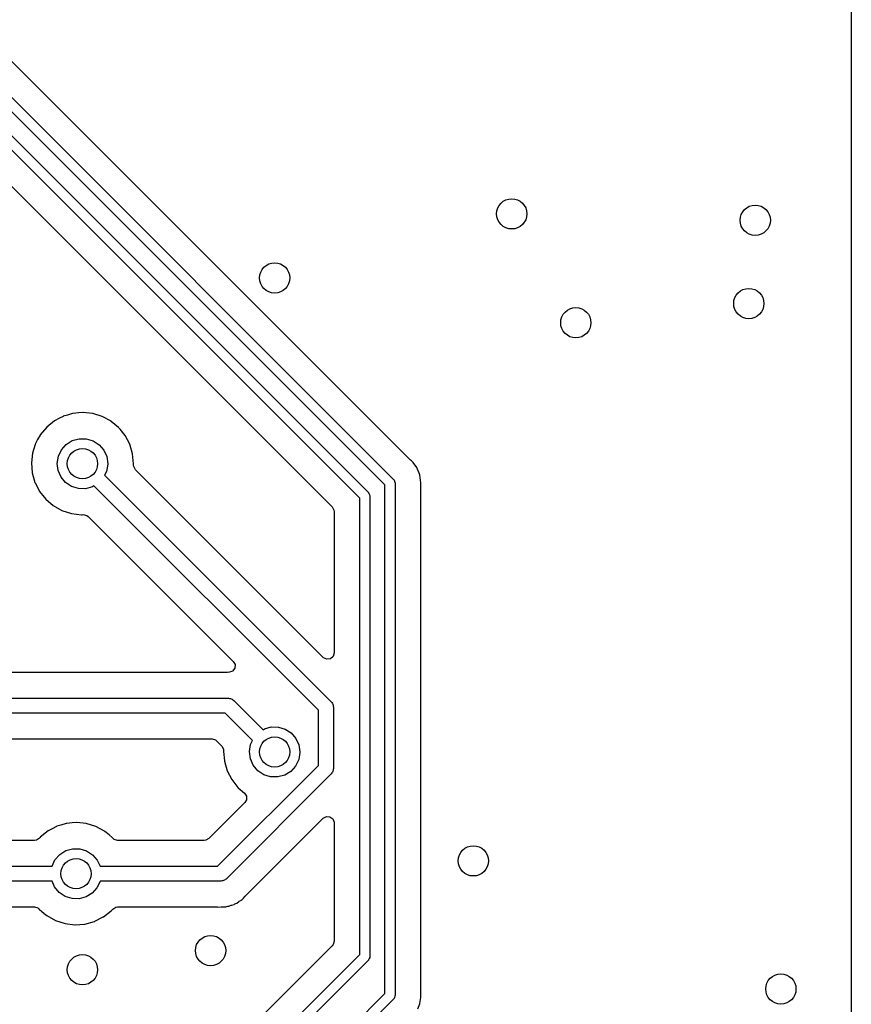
# Model space of a CAD drawing. Extents: x 2.72 to 6.23, y -5.23 to -2.47.
# Tile 13 of 18: x 5.58 to 6.23, y -4.03 to -3.26. Entities that reach past the tile are written whole.
import ezdxf

# ---------------------------------------------------------------- set-up
doc = ezdxf.new("R2010")
doc.units = 0
doc.header["$MEASUREMENT"] = 0
doc.layers.add('BLACK', color=7, linetype='CONTINUOUS')

msp = doc.modelspace()

# ---------------------------------------------------------------- linework, layer by layer
at = {"layer": 'BLACK', "linetype": 'CONTINUOUS'}
for p, q in [((6.22998, -2.68463), (6.22998, -4.47344)), ((5.8856, -3.60172), (5.57328, -3.2894)), ((5.55778, -3.30222), (5.87278, -3.61722)), ((5.86606, -3.62163), (5.55337, -3.30894)), ((5.55278, -3.32722), (5.8531, -3.62753)), ((5.84638, -3.63195), (5.54837, -3.33394)), ((5.54153, -3.35541), (5.82491, -3.63879)), ((5.62252, -3.56581), (5.62229, -3.56588)), ((5.62277, -3.56579), (5.62252, -3.56581)), ((5.62703, -3.5654), (5.62277, -3.56579)), ((5.62277, -3.56579), (5.62277, -3.56579)), ((5.63028, -3.5651), (5.62703, -3.5654)), ((5.63052, -3.56513), (5.63028, -3.5651)), ((5.63778, -3.56589), (5.63052, -3.56513)), ((5.63052, -3.56513), (5.63052, -3.56513)), ((5.60815, -3.57162), (5.60209, -3.57649)), ((5.61203, -3.56959), (5.60815, -3.57162)), ((5.61484, -3.56812), (5.61203, -3.56959)), ((5.61505, -3.56801), (5.61484, -3.56812)), ((5.61484, -3.56812), (5.61484, -3.56812)), ((5.61842, -3.56702), (5.61505, -3.56801)), ((5.62229, -3.56588), (5.61842, -3.56702)), ((5.62229, -3.56588), (5.62229, -3.56588)), ((5.63802, -3.56592), (5.63778, -3.56589)), ((5.63778, -3.56589), (5.63778, -3.56589)), ((5.64546, -3.56822), (5.63802, -3.56592)), ((5.65231, -3.57192), (5.64546, -3.56822)), ((5.6525, -3.57208), (5.65231, -3.57192)), ((5.65806, -3.57668), (5.6525, -3.57208)), ((5.6525, -3.57208), (5.6525, -3.57208)), ((5.60209, -3.57649), (5.59708, -3.58246)), ((5.65831, -3.57689), (5.65806, -3.57668)), ((5.65846, -3.57708), (5.65831, -3.57689)), ((5.65935, -3.57816), (5.65846, -3.57708)), ((5.65846, -3.57708), (5.65846, -3.57708)), ((5.66323, -3.58292), (5.65935, -3.57816)), ((5.59503, -3.5862), (5.59333, -3.58928)), ((5.59696, -3.58267), (5.59503, -3.5862)), ((5.59708, -3.58246), (5.59696, -3.58267)), ((5.59696, -3.58267), (5.59696, -3.58267)), ((5.61724, -3.59001), (5.62196, -3.58703)), ((5.62196, -3.58703), (5.62733, -3.5855)), ((5.62733, -3.5855), (5.63291, -3.58553)), ((5.63291, -3.58553), (5.63826, -3.58713)), ((5.63826, -3.58713), (5.64294, -3.59017)), ((5.66689, -3.5898), (5.66323, -3.58292)), ((5.59308, -3.59007), (5.59098, -3.5967)), ((5.59326, -3.58951), (5.59308, -3.59007)), ((5.59333, -3.58928), (5.59326, -3.58951)), ((5.59326, -3.58951), (5.59326, -3.58951)), ((5.61118, -3.59924), (5.61355, -3.59419)), ((5.61355, -3.59419), (5.61724, -3.59001)), ((5.64294, -3.59017), (5.64658, -3.59439)), ((5.64658, -3.59439), (5.64889, -3.59948)), ((5.66914, -3.59725), (5.66689, -3.5898)), ((5.59098, -3.5967), (5.59011, -3.60444)), ((5.61032, -3.60476), (5.61118, -3.59924)), ((5.64889, -3.59948), (5.64969, -3.605)), ((5.6699, -3.605), (5.66914, -3.59725)), ((5.88609, -3.60215), (5.8856, -3.60172)), ((5.88683, -3.60272), (5.88609, -3.60215)), ((5.88709, -3.60291), (5.88683, -3.60272)), ((5.88728, -3.60317), (5.88709, -3.60291)), ((5.88805, -3.60417), (5.88728, -3.60317)), ((5.88728, -3.60317), (5.88728, -3.60317)), ((5.89093, -3.60792), (5.88805, -3.60417)), ((5.88805, -3.60417), (5.88805, -3.60417)), ((5.88805, -3.60417), (5.88805, -3.60417)), ((5.59011, -3.60444), (5.59076, -3.6122)), ((5.61104, -3.61029), (5.61032, -3.60476)), ((5.61329, -3.6154), (5.61104, -3.61029)), ((5.64875, -3.61098), (5.64731, -3.61396)), ((5.64968, -3.60548), (5.64875, -3.61098)), ((5.64969, -3.605), (5.64968, -3.60548)), ((5.66988, -3.60609), (5.66989, -3.60514)), ((5.66999, -3.60722), (5.66988, -3.60609)), ((5.66989, -3.60514), (5.6699, -3.605)), ((5.66989, -3.60514), (5.66989, -3.60514)), ((5.67133, -3.60967), (5.66999, -3.60722)), ((5.81789, -3.75623), (5.67133, -3.60967)), ((5.89334, -3.61375), (5.89093, -3.60792)), ((5.59076, -3.6122), (5.5929, -3.61969)), ((5.61688, -3.61967), (5.61329, -3.6154)), ((5.64731, -3.61396), (5.82418, -3.79082)), ((5.87278, -3.61722), (5.87293, -3.6175)), ((5.87293, -3.6175), (5.87319, -3.61769)), ((5.87319, -3.61769), (5.87347, -3.61856)), ((5.87347, -3.61856), (5.87389, -3.61938)), ((5.87389, -3.61938), (5.87384, -3.6197)), ((5.89416, -3.62), (5.89334, -3.61375)), ((5.5929, -3.61969), (5.59302, -3.6199)), ((5.59302, -3.6199), (5.59561, -3.62495)), ((5.59561, -3.62495), (5.59646, -3.62661)), ((5.59646, -3.62661), (5.6013, -3.63271)), ((5.62153, -3.62277), (5.61688, -3.61967)), ((5.62685, -3.62443), (5.62153, -3.62277)), ((5.63243, -3.62453), (5.62685, -3.62443)), ((5.63782, -3.62307), (5.63243, -3.62453)), ((5.63899, -3.62234), (5.63782, -3.62307)), ((5.81409, -3.79745), (5.63899, -3.62234)), ((5.86606, -4.01848), (5.86606, -3.62163)), ((5.87384, -3.6197), (5.87394, -3.62)), ((5.87394, -3.62), (5.87394, -4.02011)), ((5.89396, -3.6219), (5.894, -3.62125)), ((5.89396, -4.01821), (5.89396, -3.6219)), ((5.894, -3.62125), (5.89412, -3.62032)), ((5.89412, -3.62032), (5.89416, -3.62)), ((5.6013, -3.63271), (5.60723, -3.63776)), ((5.84638, -3.98805), (5.84638, -3.63195)), ((5.8531, -3.62753), (5.85324, -3.62781)), ((5.85324, -3.62781), (5.8535, -3.628)), ((5.8535, -3.628), (5.85378, -3.62888)), ((5.85378, -3.62888), (5.8542, -3.6297)), ((5.8542, -3.6297), (5.85415, -3.63001)), ((5.85415, -3.63001), (5.85425, -3.63031)), ((5.85425, -3.63031), (5.85425, -3.98969)), ((5.60723, -3.63776), (5.61403, -3.64156)), ((5.61403, -3.64156), (5.62143, -3.64397)), ((5.82491, -3.63879), (5.82624, -3.64124)), ((5.82624, -3.64124), (5.82636, -3.64229)), ((5.82636, -3.64229), (5.82636, -3.75272)), ((5.62143, -3.64397), (5.62916, -3.64489)), ((5.62916, -3.64489), (5.62941, -3.64487)), ((5.62941, -3.64487), (5.62984, -3.64484)), ((5.62941, -3.64487), (5.62941, -3.64487)), ((5.62984, -3.64484), (5.63066, -3.64477)), ((5.63066, -3.64477), (5.63339, -3.64535)), ((5.63339, -3.64535), (5.63455, -3.64621)), ((5.63455, -3.64621), (5.74771, -3.75938)), ((5.81815, -3.75647), (5.81789, -3.75623)), ((5.82069, -3.75763), (5.81815, -3.75647)), ((5.82346, -3.75723), (5.82069, -3.75763)), ((5.82557, -3.7554), (5.82346, -3.75723)), ((5.82636, -3.75272), (5.82557, -3.7554)), ((5.74885, -3.76462), (5.74718, -3.76686)), ((5.74771, -3.75938), (5.74905, -3.76183)), ((5.74905, -3.76183), (5.74885, -3.76462)), ((5.74248, -3.76801), (5.44904, -3.76801)), ((5.74294, -3.76799), (5.74248, -3.76801)), ((5.74322, -3.76796), (5.74294, -3.76799)), ((5.74467, -3.76782), (5.74322, -3.76796)), ((5.74718, -3.76686), (5.74467, -3.76782)), ((5.25765, -3.78803), (5.74393, -3.78803)), ((5.74393, -3.78803), (5.74468, -3.78823)), ((5.74468, -3.78823), (5.74546, -3.78823)), ((5.74546, -3.78823), (5.74613, -3.78862)), ((5.74613, -3.78862), (5.74689, -3.78882)), ((5.74689, -3.78882), (5.74744, -3.78937)), ((5.74744, -3.78937), (5.74811, -3.78976)), ((5.74811, -3.78976), (5.77099, -3.81264)), ((5.82418, -3.79082), (5.82456, -3.7915)), ((5.82456, -3.7915), (5.82511, -3.79205)), ((5.82511, -3.79205), (5.82532, -3.7928)), ((5.82532, -3.7928), (5.8257, -3.79347)), ((5.8257, -3.79347), (5.8257, -3.79425)), ((5.8257, -3.79425), (5.82591, -3.795)), ((5.82591, -3.795), (5.82591, -3.84289)), ((5.74149, -3.79984), (5.2577, -3.79984)), ((5.76268, -3.82103), (5.74149, -3.79984)), ((5.81409, -3.84045), (5.81409, -3.79745)), ((5.77196, -3.81203), (5.77733, -3.8105)), ((5.77733, -3.8105), (5.78291, -3.81053)), ((5.78291, -3.81053), (5.78826, -3.81213)), ((5.77099, -3.81264), (5.77196, -3.81203)), ((5.78826, -3.81213), (5.79294, -3.81517)), ((5.79294, -3.81517), (5.79658, -3.81939)), ((5.79658, -3.81939), (5.79889, -3.82448)), ((5.27128, -3.81986), (5.73114, -3.81986)), ((5.73114, -3.81986), (5.73382, -3.82065)), ((5.73382, -3.82065), (5.73465, -3.82131)), ((5.73465, -3.82131), (5.73869, -3.82535)), ((5.73869, -3.82535), (5.74003, -3.82781)), ((5.76032, -3.82976), (5.76118, -3.82424)), ((5.76118, -3.82424), (5.76268, -3.82103)), ((5.79889, -3.82448), (5.79969, -3.83)), ((5.74003, -3.82781), (5.74009, -3.82896)), ((5.74009, -3.82896), (5.74014, -3.82896)), ((5.74013, -3.8292), (5.74011, -3.82944)), ((5.74011, -3.82944), (5.74013, -3.82968)), ((5.74014, -3.82896), (5.74013, -3.8292)), ((5.74013, -3.82968), (5.74073, -3.83683)), ((5.76104, -3.83529), (5.76032, -3.82976)), ((5.79968, -3.83048), (5.79875, -3.83598)), ((5.79969, -3.83), (5.79968, -3.83048)), ((5.73545, -3.91909), (5.81409, -3.84045)), ((5.74073, -3.83683), (5.74076, -3.8372)), ((5.74076, -3.8372), (5.7429, -3.84469)), ((5.76329, -3.8404), (5.76104, -3.83529)), ((5.76688, -3.84467), (5.76329, -3.8404)), ((5.79632, -3.84101), (5.79257, -3.84515)), ((5.79875, -3.83598), (5.79632, -3.84101)), ((5.82418, -3.84707), (5.74207, -3.92918)), ((5.7429, -3.84469), (5.74646, -3.85161)), ((5.77153, -3.84777), (5.76688, -3.84467)), ((5.77685, -3.84943), (5.77153, -3.84777)), ((5.78243, -3.84953), (5.77685, -3.84943)), ((5.78782, -3.84807), (5.78243, -3.84953)), ((5.79257, -3.84515), (5.78782, -3.84807)), ((5.82456, -3.8464), (5.82418, -3.84707)), ((5.82511, -3.84585), (5.82456, -3.8464)), ((5.82532, -3.8451), (5.82511, -3.84585)), ((5.8257, -3.84442), (5.82532, -3.8451)), ((5.82591, -3.84289), (5.8257, -3.84364)), ((5.8257, -3.84364), (5.8257, -3.84442)), ((5.74646, -3.85161), (5.7513, -3.85771)), ((5.7513, -3.85771), (5.75149, -3.85787)), ((5.75149, -3.85787), (5.75149, -3.85787)), ((5.75149, -3.85787), (5.75651, -3.86215)), ((5.75651, -3.86215), (5.75804, -3.86448)), ((5.75804, -3.86448), (5.75806, -3.86728)), ((5.7568, -3.86943), (5.72861, -3.89762)), ((5.75806, -3.86728), (5.7568, -3.86943)), ((5.81789, -3.88167), (5.82034, -3.88033)), ((5.82034, -3.88033), (5.82313, -3.88053)), ((5.82313, -3.88053), (5.82537, -3.8822)), ((5.60984, -3.88812), (5.60627, -3.88999)), ((5.61005, -3.88801), (5.60984, -3.88812)), ((5.60984, -3.88812), (5.60984, -3.88812)), ((5.61315, -3.8871), (5.61005, -3.88801)), ((5.61729, -3.88588), (5.61315, -3.8871)), ((5.61752, -3.88581), (5.61729, -3.88588)), ((5.61729, -3.88588), (5.61729, -3.88588)), ((5.61777, -3.88579), (5.61752, -3.88581)), ((5.62203, -3.8854), (5.61777, -3.88579)), ((5.61777, -3.88579), (5.61777, -3.88579)), ((5.62528, -3.8851), (5.62203, -3.8854)), ((5.62552, -3.88513), (5.62528, -3.8851)), ((5.63278, -3.88589), (5.62552, -3.88513)), ((5.62552, -3.88513), (5.62552, -3.88513)), ((5.63302, -3.88592), (5.63278, -3.88589)), ((5.63278, -3.88589), (5.63278, -3.88589)), ((5.64046, -3.88822), (5.63302, -3.88592)), ((5.64731, -3.89192), (5.64046, -3.88822)), ((5.75726, -3.9423), (5.81789, -3.88167)), ((5.82537, -3.8822), (5.82635, -3.88482)), ((5.82635, -3.88482), (5.82636, -3.88518)), ((5.82636, -3.88518), (5.82636, -3.97771)), ((5.60315, -3.89162), (5.59709, -3.89649)), ((5.60627, -3.88999), (5.60315, -3.89162)), ((5.6475, -3.89208), (5.64731, -3.89192)), ((5.65071, -3.89474), (5.6475, -3.89208)), ((5.6475, -3.89208), (5.6475, -3.89208)), ((5.65331, -3.89689), (5.65071, -3.89474)), ((5.59261, -3.89907), (5.39823, -3.89907)), ((5.59408, -3.89885), (5.59261, -3.89907)), ((5.59641, -3.8973), (5.59408, -3.89885)), ((5.59693, -3.89668), (5.59641, -3.8973)), ((5.59709, -3.89649), (5.59693, -3.89668)), ((5.65346, -3.89708), (5.65331, -3.89689)), ((5.6536, -3.89725), (5.65346, -3.89708)), ((5.65346, -3.89708), (5.65346, -3.89708)), ((5.65477, -3.89829), (5.6536, -3.89725)), ((5.65745, -3.89907), (5.65477, -3.89829)), ((5.7251, -3.89907), (5.65745, -3.89907)), ((5.72615, -3.89896), (5.7251, -3.89907)), ((5.72861, -3.89762), (5.72615, -3.89896)), ((5.60855, -3.91419), (5.61224, -3.91001)), ((5.61224, -3.91001), (5.61696, -3.90703)), ((5.61696, -3.90703), (5.62233, -3.9055)), ((5.62233, -3.9055), (5.62791, -3.90553)), ((5.62791, -3.90553), (5.63326, -3.90713)), ((5.63326, -3.90713), (5.63794, -3.91017)), ((5.63794, -3.91017), (5.64158, -3.91439)), ((5.395, -3.91909), (5.60625, -3.91909)), ((5.60625, -3.91909), (5.60855, -3.91419)), ((5.64158, -3.91439), (5.64372, -3.91909)), ((5.64372, -3.91909), (5.73545, -3.91909)), ((5.60631, -3.93091), (5.39745, -3.93091)), ((5.60829, -3.9354), (5.60631, -3.93091)), ((5.64375, -3.93098), (5.64132, -3.93601)), ((5.64377, -3.93091), (5.64375, -3.93098)), ((5.73789, -3.93091), (5.64377, -3.93091)), ((5.73864, -3.9307), (5.73789, -3.93091)), ((5.73942, -3.9307), (5.73864, -3.9307)), ((5.7401, -3.93032), (5.73942, -3.9307)), ((5.74085, -3.93011), (5.7401, -3.93032)), ((5.7414, -3.92956), (5.74085, -3.93011)), ((5.74207, -3.92918), (5.7414, -3.92956)), ((5.61188, -3.93967), (5.60829, -3.9354)), ((5.61653, -3.94277), (5.61188, -3.93967)), ((5.63757, -3.94015), (5.63282, -3.94307)), ((5.64132, -3.93601), (5.63757, -3.94015)), ((5.75694, -3.94265), (5.75726, -3.9423)), ((5.62185, -3.94443), (5.61653, -3.94277)), ((5.62743, -3.94453), (5.62185, -3.94443)), ((5.63282, -3.94307), (5.62743, -3.94453)), ((5.74468, -3.9502), (5.74608, -3.94964)), ((5.74608, -3.94964), (5.74652, -3.94949)), ((5.74652, -3.94949), (5.74827, -3.94898)), ((5.74827, -3.94898), (5.749, -3.94855)), ((5.749, -3.94855), (5.7497, -3.94821)), ((5.7497, -3.94821), (5.75048, -3.9479)), ((5.75048, -3.9479), (5.75195, -3.94683)), ((5.75195, -3.94683), (5.75234, -3.94657)), ((5.75234, -3.94657), (5.75364, -3.94581)), ((5.75364, -3.94581), (5.75391, -3.94565)), ((5.75364, -3.94581), (5.75364, -3.94581)), ((5.75391, -3.94565), (5.75451, -3.94505)), ((5.75451, -3.94505), (5.7551, -3.94455)), ((5.7551, -3.94455), (5.75553, -3.94423)), ((5.75553, -3.94423), (5.75578, -3.94405)), ((5.75578, -3.94405), (5.75694, -3.94265)), ((5.42179, -3.95093), (5.5925, -3.95093)), ((5.5925, -3.95093), (5.59518, -3.95171)), ((5.59518, -3.95171), (5.59607, -3.95244)), ((5.59607, -3.95244), (5.59615, -3.95252)), ((5.59615, -3.95252), (5.5963, -3.95271)), ((5.5963, -3.95271), (5.60016, -3.956)), ((5.60016, -3.956), (5.60123, -3.95691)), ((5.60123, -3.95691), (5.60223, -3.95776)), ((5.60223, -3.95776), (5.60903, -3.96156)), ((5.64638, -3.95869), (5.65251, -3.95389)), ((5.65251, -3.95389), (5.65339, -3.95287)), ((5.65339, -3.95287), (5.65359, -3.95264)), ((5.65359, -3.95264), (5.65594, -3.95113)), ((5.65594, -3.95113), (5.65735, -3.95093)), ((5.65735, -3.95093), (5.73466, -3.95093)), ((5.73466, -3.95093), (5.73513, -3.95095)), ((5.73513, -3.95095), (5.73513, -3.95095)), ((5.73513, -3.95095), (5.73543, -3.95102)), ((5.73543, -3.95102), (5.73822, -3.95093)), ((5.73822, -3.95093), (5.73838, -3.95093)), ((5.73838, -3.95093), (5.73952, -3.95093)), ((5.73952, -3.95093), (5.7397, -3.9509)), ((5.7397, -3.9509), (5.74016, -3.95087)), ((5.74016, -3.95087), (5.74198, -3.95081)), ((5.74198, -3.95081), (5.74279, -3.95057)), ((5.74279, -3.95057), (5.74355, -3.95042)), ((5.74355, -3.95042), (5.74383, -3.95038)), ((5.74383, -3.95038), (5.74408, -3.95035)), ((5.74408, -3.95035), (5.74439, -3.95031)), ((5.74408, -3.95035), (5.74408, -3.95035)), ((5.74439, -3.95031), (5.74468, -3.9502)), ((5.74468, -3.9502), (5.74468, -3.9502)), ((5.60903, -3.96156), (5.61643, -3.96397)), ((5.61643, -3.96397), (5.62416, -3.96489)), ((5.62416, -3.96489), (5.62441, -3.96487)), ((5.62441, -3.96487), (5.63169, -3.96431)), ((5.62441, -3.96487), (5.62441, -3.96487)), ((5.63169, -3.96431), (5.63193, -3.96429)), ((5.63169, -3.96431), (5.63169, -3.96431)), ((5.63193, -3.96429), (5.63943, -3.9622)), ((5.63943, -3.9622), (5.63964, -3.96209)), ((5.63964, -3.96209), (5.64616, -3.9588)), ((5.63964, -3.96209), (5.63964, -3.96209)), ((5.64616, -3.9588), (5.64638, -3.95869)), ((5.64616, -3.9588), (5.64616, -3.9588)), ((5.82557, -3.98039), (5.82491, -3.98121)), ((5.82636, -3.97771), (5.82557, -3.98039)), ((5.82491, -3.98121), (5.58214, -4.22398)), ((5.58571, -4.24872), (5.84638, -3.98805)), ((5.8531, -3.99247), (5.59139, -4.25417)), ((5.85324, -3.99219), (5.8531, -3.99247)), ((5.8535, -3.992), (5.85324, -3.99219)), ((5.85378, -3.99112), (5.8535, -3.992)), ((5.8542, -3.9903), (5.85378, -3.99112)), ((5.85425, -3.98969), (5.85415, -3.98999)), ((5.85415, -3.98999), (5.8542, -3.9903)), ((5.58689, -4.29765), (5.86606, -4.01848)), ((5.894, -4.01886), (5.89396, -4.01821)), ((5.89416, -4.02011), (5.894, -4.01886)), ((5.87278, -4.02289), (5.59361, -4.30206)), ((5.87293, -4.02261), (5.87278, -4.02289)), ((5.87319, -4.02242), (5.87293, -4.02261)), ((5.87347, -4.02155), (5.87319, -4.02242)), ((5.87389, -4.02073), (5.87347, -4.02155)), ((5.87394, -4.02011), (5.87384, -4.02041)), ((5.87384, -4.02041), (5.87389, -4.02073)), ((5.89161, -4.03055), (5.89322, -4.02666)), ((5.89322, -4.02666), (5.89334, -4.02636)), ((5.89334, -4.02636), (5.89396, -4.02168)), ((5.89396, -4.02168), (5.89416, -4.02011)), ((5.89396, -4.02168), (5.89396, -4.02168))]:
    msp.add_line(p, q, dxfattribs=at)
at = {"layer": 'BLACK'}
for centre in [(5.965, -3.41), (6.155, -3.415), (5.78, -3.46), (6.15, -3.48), (6.015, -3.495), (5.63, -3.605), (5.78, -3.83), (5.935, -3.915), (5.625, -3.925), (5.73, -3.985), (5.63, -4), (6.175, -4.015)]:
    msp.add_circle(centre, 0.01181, dxfattribs=at)

doc.saveas('drawing.dxf')
